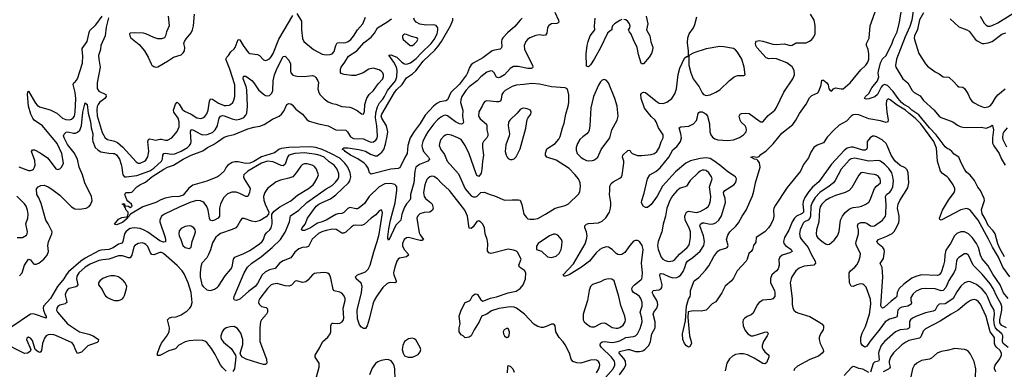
# Model space of a CAD drawing. Header units: inches. Extents: x 1550315 to 1685896, y 510706 to 640504.
# Tile 75 of 256: x 1587980 to 1598035, y 583727 to 587294. Entities that reach past the tile are written whole.
import ezdxf

# ---------------------------------------------------------------- set-up
doc = ezdxf.new("R2010")
doc.units = ezdxf.units.IN
doc.header["$MEASUREMENT"] = 0
doc.layers.add('B5588', color=7, linetype='Continuous')
doc.layers.add('B5598', color=7, linetype='Continuous')

msp = doc.modelspace()

# ---------------------------------------------------------------- linework, layer by layer
at = {"layer": 'B5588', "color": 5}
for points, elevation in [([(1587973, 585793), (1588070, 585754), (1588090, 585754), (1588110, 585761), (1588121, 585770), (1588132, 585788), (1588139, 585810), (1588136, 585856), (1588102, 585950), (1588110, 585967), (1588130, 585966), (1588190, 585937), (1588263, 585883), (1588292, 585852), (1588350, 585773), (1588370, 585765), (1588390, 585773), (1588410, 585793), (1588427, 585830), (1588411, 585930), (1588363, 586030), (1588212, 586212), (1588129, 586269), (1588114, 586290), (1588093, 586330), (1588072, 586410), (1588059, 586530), (1588063, 586557), (1588070, 586565), (1588143, 586443), (1588160, 586420), (1588183, 586403), (1588290, 586375), (1588359, 586339), (1588416, 586290), (1588450, 586274), (1588490, 586273), (1588510, 586279), (1588527, 586293), (1588539, 586310), (1588547, 586350), (1588553, 586490), (1588548, 586550), (1588527, 586633), (1588532, 586650), (1588550, 586664), (1588571, 586690), (1588623, 586850), (1588624, 586924), (1588617, 586990), (1588620, 587000), (1588668, 587070), (1588690, 587164), (1588698, 587182), (1588758, 587242), (1588821, 587330)], 580), ([(1588886, 587314), (1588863, 587217), (1588853, 587130), (1588810, 587030), (1588804, 586990), (1588786, 586930), (1588788, 586890), (1588801, 586810), (1588771, 586650), (1588771, 586591), (1588790, 586564), (1588860, 586530), (1588865, 586510), (1588850, 586490), (1588797, 586450), (1588782, 586430), (1588772, 586408), (1588767, 586373), (1588770, 586313), (1588822, 586142), (1588852, 586090), (1588876, 586070), (1588950, 586056), (1588980, 586040), (1589033, 585993), (1589170, 585842), (1589190, 585830), (1589210, 585830), (1589255, 585850), (1589270, 585862), (1589290, 585893), (1589298, 585950), (1589288, 586050), (1589296, 586070), (1589310, 586078), (1589370, 586064), (1589410, 586076), (1589430, 586076), (1589470, 586065), (1589490, 586066), (1589534, 586090), (1589588, 586152), (1589610, 586201), (1589610, 586250), (1589597, 586290), (1589555, 586350), (1589550, 586370), (1589570, 586432), (1589590, 586453), (1589610, 586432), (1589641, 586381), (1589662, 586362), (1589730, 586331), (1589790, 586294), (1589830, 586287), (1589850, 586292), (1589870, 586306), (1589890, 586332), (1589904, 586370), (1589918, 586462), (1589930, 586488), (1589950, 586482), (1590000, 586448)], 580), ([(1589498, 587330), (1589508, 587230), (1589480, 587170), (1589470, 587130), (1589458, 587110), (1589430, 587098), (1589390, 587098), (1589350, 587111), (1589270, 587150), (1589245, 587155), (1589150, 587161), (1589110, 587157), (1589101, 587150), (1589104, 587130), (1589117, 587110), (1589200, 587040), (1589255, 586975), (1589294, 586910), (1589323, 586843), (1589331, 586830), (1589350, 586816), (1589370, 586810), (1589390, 586813), (1589490, 586869), (1589550, 586910), (1589630, 586936), (1589650, 586954), (1589663, 586977), (1589666, 587010), (1589658, 587050), (1589662, 587070), (1589680, 587100), (1589730, 587161), (1589746, 587190), (1589755, 587230), (1589765, 587350)], 620), ([(1587980, 584680), (1588005, 584710), (1588031, 584789), (1588070, 584850), (1588090, 584844), (1588122, 584802), (1588130, 584798), (1588150, 584799), (1588175, 584810), (1588227, 584850), (1588260, 584890), (1588274, 584930), (1588269, 584990), (1588273, 585027), (1588309, 585110), (1588311, 585130), (1588272, 585212), (1588246, 585250), (1588199, 585419), (1588177, 585477), (1588156, 585510), (1588152, 585568), (1588169, 585590), (1588197, 585603), (1588230, 585604), (1588270, 585590), (1588310, 585566), (1588390, 585502), (1588510, 585385), (1588543, 585363), (1588590, 585361), (1588658, 585370), (1588690, 585387), (1588708, 585410), (1588719, 585450), (1588712, 585490), (1588646, 585630), (1588621, 585710), (1588588, 585788), (1588571, 585871), (1588535, 585935), (1588470, 586019), (1588433, 586090), (1588427, 586110), (1588434, 586126), (1588454, 586146), (1588472, 586148), (1588530, 586135), (1588550, 586136), (1588570, 586145), (1588593, 586167), (1588610, 586210), (1588624, 586350), (1588650, 586447), (1588670, 586427), (1588679, 586339), (1588702, 586250), (1588710, 586190), (1588727, 586130), (1588723, 586070), (1588726, 586050), (1588751, 585991), (1588781, 585961), (1588810, 585946), (1588890, 585931), (1588936, 585930), (1588950, 585927), (1588970, 585914), (1589000, 585870), (1589018, 585818), (1589025, 585790), (1589029, 585730), (1589034, 585710), (1589050, 585690), (1589069, 585689), (1589175, 585705), (1589310, 585751), (1589350, 585779), (1589427, 585850), (1589437, 585870), (1589441, 585910), (1589453, 585927), (1589470, 585932), (1589530, 585921), (1589565, 585925), (1589630, 585951), (1589693, 585990), (1589715, 586010), (1589727, 586030), (1589731, 586049), (1589723, 586150), (1589730, 586173), (1589750, 586169), (1589830, 586125), (1589850, 586120), (1589896, 586124), (1589950, 586144), (1589978, 586170), (1589999, 586210), (1590000, 586214)], 560), ([(1590000, 585692), (1589893, 585647), (1589750, 585604), (1589706, 585574), (1589650, 585504), (1589610, 585489), (1589535, 585485), (1589466, 585474), (1589423, 585457), (1589370, 585427), (1589237, 585383), (1589112, 585308), (1589101, 585299), (1589099, 585290), (1589090, 585281), (1589081, 585279), (1589082, 585270), (1589030, 585226), (1588970, 585200), (1588950, 585206), (1588949, 585209), (1588990, 585258), (1589025, 585275), (1589070, 585284), (1589078, 585282), (1589089, 585310), (1589089, 585329), (1589068, 585350), (1589058, 585378), (1589046, 585394), (1589046, 585406), (1589030, 585408), (1589030, 585414), (1589050, 585414), (1589054, 585394), (1589090, 585391), (1589110, 585378), (1589128, 585390), (1589121, 585410), (1589083, 585443), (1589075, 585455), (1589053, 585510), (1589065, 585530), (1589110, 585530), (1589125, 585535), (1589178, 585590), (1589208, 585610), (1589265, 585635), (1589330, 585690), (1589452, 585770), (1589490, 585789), (1589552, 585808), (1589649, 585870), (1589733, 585910), (1589850, 585956), (1589897, 585990), (1589958, 586022), (1590000, 586049)], 540), ([(1587953, 585073), (1588010, 585073), (1588050, 585094), (1588057, 585110), (1588059, 585130), (1588043, 585210), (1588062, 585270), (1588068, 585310), (1588061, 585350), (1588046, 585390), (1588030, 585414), (1587950, 585494)], 580), ([(1590000, 585265), (1589970, 585249), (1589950, 585241), (1589930, 585246), (1589920, 585270), (1589904, 585350), (1589890, 585388), (1589865, 585425), (1589850, 585437), (1589827, 585447), (1589790, 585448), (1589728, 585432), (1589610, 585382), (1589459, 585310), (1589430, 585290), (1589410, 585250), (1589413, 585230), (1589466, 585070), (1589471, 585049), (1589470, 585028), (1589450, 585024), (1589410, 585037), (1589290, 585125), (1589250, 585148), (1589210, 585165), (1589150, 585171), (1589110, 585162), (1589090, 585152), (1589064, 585130), (1589050, 585110), (1589035, 585030), (1589026, 585014), (1588990, 585004), (1588934, 584966), (1588890, 584949), (1588810, 584942), (1588790, 584936), (1588650, 584862), (1588604, 584830), (1588480, 584720), (1588456, 584690), (1588432, 584650), (1588367, 584573), (1588294, 584450), (1588224, 584370), (1588219, 584350), (1588222, 584330), (1588242, 584282), (1588251, 584270), (1588250, 584250), (1588130, 584291), (1588110, 584293), (1588090, 584288), (1587890, 584153)], 560), ([(1590000, 585089), (1589984, 585076), (1589950, 585018), (1589930, 584946), (1589910, 584897), (1589890, 584865), (1589841, 584810), (1589829, 584771), (1589824, 584710), (1589825, 584670), (1589836, 584610), (1589842, 584590), (1589855, 584570), (1589890, 584539), (1589910, 584533), (1589930, 584532), (1589970, 584544), (1590000, 584566)], 580), ([(1590000, 583832), (1589977, 583877), (1589939, 583939), (1589890, 583999), (1589870, 584013), (1589850, 584020), (1589790, 584023), (1589710, 584016), (1589670, 584007), (1589607, 583973), (1589570, 583936), (1589504, 583916), (1589410, 583868), (1589387, 583867), (1589388, 583890), (1589410, 583956), (1589430, 583992), (1589480, 584060), (1589507, 584110), (1589511, 584151), (1589489, 584231), (1589510, 584253), (1589530, 584259), (1589577, 584263), (1589630, 584282), (1589690, 584324), (1589717, 584350), (1589732, 584370), (1589741, 584410), (1589731, 584511), (1589700, 584610), (1589660, 584700), (1589641, 584730), (1589590, 584786), (1589450, 584909), (1589430, 584917), (1589410, 584918), (1589350, 584895), (1589330, 584897), (1589315, 584915), (1589290, 584980), (1589270, 585001), (1589250, 585012), (1589230, 585016), (1589191, 585010), (1589156, 584990), (1589145, 584975), (1589127, 584893), (1589110, 584864), (1589090, 584864), (1589030, 584886), (1588990, 584884), (1588891, 584849), (1588830, 584845), (1588790, 584836), (1588699, 584801), (1588649, 584770), (1588585, 584710), (1588563, 584677), (1588560, 584650), (1588573, 584590), (1588565, 584575), (1588552, 584568), (1588487, 584550), (1588470, 584539), (1588457, 584523), (1588446, 584490), (1588447, 584470), (1588459, 584430), (1588461, 584410), (1588456, 584404), (1588444, 584396), (1588390, 584382), (1588371, 584369), (1588359, 584350), (1588356, 584330), (1588365, 584310), (1588470, 584190), (1588590, 584108), (1588687, 584087), (1588730, 584068), (1588784, 584030), (1588781, 584010), (1588770, 584001), (1588702, 583978), (1588675, 583965), (1588610, 583903), (1588570, 583889), (1588550, 583924), (1588533, 583973), (1588516, 583996), (1588350, 584071), (1588330, 584078), (1588290, 584083), (1588270, 584079), (1588251, 584069), (1588234, 584046), (1588212, 583990), (1588202, 583919), (1588190, 583900), (1588170, 583904), (1588140, 583930), (1588110, 584022), (1588090, 584044), (1588070, 584055), (1588054, 584046), (1588051, 584030), (1588093, 583930), (1588088, 583910), (1588061, 583890), (1588030, 583889), (1588010, 583897), (1587830, 583991)], 580)]:
    msp.add_lwpolyline(points, dxfattribs=dict(at, elevation=elevation))
for points, elevation in [([(1589710, 585190), (1589670, 585184), (1589630, 585163), (1589610, 585139), (1589605, 585110), (1589608, 585090), (1589627, 585050), (1589647, 584990), (1589670, 584969), (1589710, 584960), (1589730, 584972), (1589740, 585030), (1589770, 585107), (1589774, 585130), (1589771, 585150), (1589759, 585170), (1589730, 585187)], 580), ([(1588950, 584682), (1588910, 584680), (1588870, 584670), (1588828, 584652), (1588799, 584630), (1588786, 584610), (1588786, 584590), (1588822, 584542), (1588845, 584490), (1588856, 584476), (1588878, 584458), (1588910, 584441), (1588950, 584430), (1588990, 584428), (1589010, 584434), (1589030, 584447), (1589040, 584460), (1589050, 584479), (1589070, 584550), (1589073, 584570), (1589069, 584590), (1589059, 584610), (1589041, 584630), (1588990, 584671)], 620)]:
    msp.add_lwpolyline(points, close=True, dxfattribs=dict(at, elevation=elevation))
at = {"layer": 'B5598', "color": 5}
for points, elevation in [([(1598090, 584670), (1598019, 584770), (1597976, 584870), (1597914, 584974), (1597875, 585055), (1597767, 585250), (1597690, 585347), (1597670, 585360), (1597650, 585366), (1597590, 585354), (1597390, 585249), (1597376, 585256), (1597374, 585270), (1597405, 585350), (1597466, 585454), (1597524, 585530), (1597531, 585550), (1597529, 585570), (1597511, 585610), (1597470, 585673), (1597450, 585692), (1597403, 585723), (1597383, 585750), (1597354, 585850), (1597342, 585982), (1597315, 586050), (1597181, 586230), (1597125, 586290), (1597059, 586339), (1597026, 586370), (1596940, 586420), (1596870, 586476), (1596850, 586487), (1596832, 586468), (1596829, 586431), (1596834, 586350), (1596849, 586271), (1596845, 586250), (1596830, 586245), (1596770, 586263), (1596650, 586283), (1596550, 586322), (1596514, 586326), (1596490, 586322), (1596470, 586308), (1596422, 586258), (1596350, 586216), (1596290, 586164), (1596226, 586094), (1596190, 586036), (1596125, 586015), (1596090, 585990), (1596059, 585941), (1596036, 585884), (1595983, 585817), (1595952, 585750), (1595817, 585583), (1595697, 585403), (1595682, 585370), (1595679, 585350), (1595681, 585290), (1595675, 585255), (1595650, 585203), (1595628, 585170), (1595590, 585130), (1595502, 585070), (1595496, 585024), (1595473, 584990), (1595462, 584950), (1595450, 584930), (1595427, 584910), (1595410, 584850), (1595398, 584830), (1595308, 584732), (1595270, 584655), (1595250, 584628), (1595185, 584575), (1595150, 584506), (1595090, 584414), (1595050, 584395), (1594990, 584329), (1594939, 584321), (1594858, 584322), (1594808, 584312), (1594804, 584256), (1594820, 584070), (1594837, 584010), (1594839, 583990), (1594822, 583958), (1594810, 583953), (1594790, 583967), (1594770, 583990), (1594751, 584030), (1594749, 584090), (1594778, 584222), (1594790, 584371), (1594810, 584442), (1594826, 584470), (1594832, 584490), (1594832, 584530), (1594869, 584630), (1594916, 584664), (1594983, 584737), (1595016, 584784), (1595070, 584877), (1595110, 584933), (1595130, 584946), (1595190, 584963), (1595204, 584970), (1595210, 584979), (1595215, 584990), (1595199, 585050), (1595210, 585094), (1595231, 585130), (1595294, 585186), (1595320, 585220), (1595359, 585290), (1595400, 585350), (1595463, 585497), (1595477, 585543), (1595494, 585630), (1595543, 585790), (1595534, 585834), (1595517, 585857), (1595507, 585867), (1595484, 585870), (1595446, 585890), (1595470, 585899), (1595510, 585890), (1595530, 585897), (1595550, 585918), (1595603, 585957), (1595674, 586026), (1595763, 586137), (1595875, 586225), (1595906, 586270), (1595943, 586337), (1596010, 586432), (1596044, 586496), (1596070, 586520), (1596130, 586549), (1596145, 586570), (1596165, 586630), (1596170, 586678), (1596190, 586678), (1596224, 586650), (1596236, 586630), (1596243, 586590), (1596256, 586570), (1596270, 586565), (1596292, 586590), (1596310, 586600), (1596370, 586587), (1596390, 586589), (1596460, 586650), (1596570, 586782), (1596621, 586830), (1596641, 586859), (1596652, 586890), (1596653, 586947), (1596643, 586990), (1596627, 587030), (1596626, 587050), (1596656, 587104), (1596664, 587230), (1596730, 587410)], 480), ([(1598036, 584876), (1597990, 584960), (1597970, 585006), (1597942, 585110), (1597921, 585141), (1597870, 585195), (1597841, 585261), (1597810, 585313), (1597802, 585358), (1597833, 585450), (1597829, 585471), (1597793, 585550), (1597766, 585586), (1597732, 585652), (1597686, 585706), (1597650, 585738), (1597629, 585770), (1597594, 585834), (1597572, 585890), (1597523, 585923), (1597500, 585950), (1597475, 585970), (1597450, 585981), (1597430, 585998), (1597339, 586119), (1597271, 586190), (1597162, 586322), (1597091, 586370), (1597061, 586401), (1597010, 586430), (1596986, 586450), (1596950, 586490), (1596900, 586560), (1596842, 586622), (1596810, 586634), (1596790, 586623), (1596776, 586604), (1596739, 586530), (1596712, 586508), (1596650, 586486), (1596624, 586484), (1596606, 586490), (1596616, 586510), (1596650, 586540), (1596682, 586598), (1596740, 586670), (1596754, 586710), (1596748, 586748), (1596750, 586770), (1596770, 586854), (1596790, 586894), (1596830, 586930), (1596890, 587054), (1596904, 587096), (1596941, 587170), (1596966, 587270), (1596984, 587396)], 460), ([(1597115, 587455), (1597089, 587289), (1597070, 587224), (1597022, 587118), (1596934, 586890), (1596925, 586825), (1596928, 586810), (1596957, 586757), (1596997, 586690), (1597050, 586648), (1597093, 586570), (1597115, 586550), (1597176, 586516), (1597210, 586470), (1597314, 586374), (1597370, 586308), (1597390, 586296), (1597510, 586253), (1597557, 586217), (1597583, 586203), (1597610, 586196), (1597650, 586193), (1597798, 586198), (1597850, 586187), (1597895, 586205), (1597910, 586218), (1597914, 586214), (1597924, 586170), (1597913, 586087), (1597915, 586035), (1597928, 586008), (1597984, 585930), (1598005, 585870), (1598044, 585810)], 460), ([(1597790, 587330), (1597830, 587259), (1597850, 587238), (1597868, 587228), (1597890, 587228), (1597910, 587235), (1597970, 587263), (1598221, 587419)], 540), ([(1593446, 587370), (1593481, 587290), (1593485, 587270), (1593479, 587261), (1593466, 587254), (1593410, 587250), (1593384, 587236), (1593370, 587210), (1593363, 587157), (1593350, 587135), (1593330, 587131), (1593290, 587140), (1593250, 587134), (1593190, 587107), (1593167, 587090), (1593149, 587070), (1593132, 587030), (1593135, 586990), (1593218, 586830), (1593220, 586810), (1593216, 586804), (1593203, 586797), (1593170, 586796), (1593070, 586816), (1593024, 586816), (1592990, 586797), (1592930, 586732), (1592890, 586707), (1592870, 586700), (1592848, 586708), (1592827, 586750), (1592810, 586768), (1592790, 586772), (1592750, 586760), (1592690, 586711), (1592651, 586669), (1592570, 586608), (1592537, 586570), (1592496, 586510), (1592484, 586476), (1592481, 586450), (1592504, 586370), (1592501, 586310), (1592511, 586249), (1592507, 586233), (1592493, 586227), (1592470, 586230), (1592430, 586252), (1592350, 586313), (1592330, 586318), (1592310, 586316), (1592280, 586300), (1592247, 586273), (1592210, 586232), (1592148, 586150), (1592124, 586110), (1592098, 586050), (1592088, 586010), (1592089, 585990), (1592104, 585950), (1592156, 585890), (1592164, 585870), (1592147, 585850), (1592062, 585818), (1592027, 585790), (1592016, 585750), (1592006, 585630), (1591972, 585510), (1591971, 585469), (1591966, 585454), (1591930, 585414), (1591910, 585380), (1591881, 585310), (1591873, 585250), (1591823, 585197), (1591750, 585045), (1591741, 585061), (1591740, 585080), (1591750, 585161), (1591767, 585250), (1591815, 585425), (1591833, 585550), (1591830, 585589), (1591822, 585602), (1591810, 585614), (1591770, 585623), (1591710, 585619), (1591650, 585589), (1591550, 585490), (1591501, 585419), (1591447, 585373), (1591430, 585364), (1591415, 585365), (1591350, 585376), (1591330, 585368), (1591290, 585326), (1591270, 585315), (1591230, 585313), (1591210, 585307), (1591110, 585250), (1591070, 585231), (1591023, 585217), (1590950, 585171), (1590890, 585143), (1590870, 585143), (1590859, 585150), (1590866, 585170), (1590894, 585206), (1590921, 585270), (1591009, 585390), (1591034, 585410), (1591070, 585430), (1591153, 585467), (1591210, 585506), (1591339, 585630), (1591351, 585650), (1591363, 585690), (1591356, 585730), (1591330, 585790), (1591302, 585830), (1591250, 585880), (1591159, 585930), (1591070, 585971), (1591004, 585990), (1590950, 585997), (1590729, 585991), (1590650, 585978), (1590627, 585970), (1590583, 585937), (1590450, 585896), (1590370, 585846), (1590330, 585830), (1590290, 585828), (1590210, 585845), (1590176, 585844), (1590150, 585838), (1590106, 585810), (1590089, 585790), (1590070, 585748), (1590010, 585696), (1590000, 585692)], 540), ([(1590000, 586448), (1590010, 586441), (1590070, 586419), (1590090, 586417), (1590118, 586422), (1590134, 586430), (1590156, 586450), (1590168, 586472), (1590176, 586510), (1590177, 586630), (1590126, 586790), (1590087, 586890), (1590094, 586910), (1590114, 586930), (1590135, 586965), (1590170, 586995), (1590180, 587010), (1590210, 587090), (1590230, 587087), (1590264, 587030), (1590316, 586956), (1590330, 586948), (1590410, 586940), (1590429, 586929), (1590470, 586884), (1590490, 586879), (1590510, 586883), (1590530, 586895), (1590550, 586916), (1590570, 586950), (1590625, 587095), (1590770, 587336)], 580), ([(1590000, 586049), (1590070, 586094), (1590109, 586109), (1590170, 586122), (1590310, 586181), (1590370, 586198), (1590433, 586207), (1590476, 586224), (1590561, 586279), (1590631, 586310), (1590654, 586330), (1590678, 586362), (1590710, 586428), (1590730, 586440), (1590750, 586436), (1590764, 586424), (1590800, 586380), (1590869, 586329), (1590914, 586274), (1590938, 586258), (1591030, 586230), (1591132, 586212), (1591210, 586171), (1591310, 586166), (1591328, 586148), (1591359, 586099), (1591390, 586081), (1591490, 586079), (1591550, 586050), (1591570, 586045), (1591592, 586048), (1591616, 586064), (1591630, 586086), (1591635, 586110), (1591629, 586210), (1591613, 586293), (1591618, 586342), (1591635, 586405), (1591655, 586445), (1591690, 586483), (1591707, 586510), (1591737, 586570), (1591817, 586670), (1591833, 586710), (1591835, 586775), (1591828, 586810), (1591801, 586861), (1591749, 586931), (1591770, 586934), (1591830, 586912), (1591882, 586862), (1591910, 586845), (1591930, 586840), (1591970, 586852), (1592030, 586899), (1592083, 586957), (1592181, 587050), (1592212, 587090), (1592243, 587150), (1592251, 587190), (1592250, 587210), (1592234, 587234), (1592210, 587242), (1592130, 587237), (1592068, 587248), (1592028, 587270), (1592011, 587290), (1592006, 587310)], 540), ([(1590000, 586214), (1590019, 586290), (1590030, 586310), (1590050, 586315), (1590070, 586313), (1590150, 586283), (1590190, 586272), (1590230, 586278), (1590270, 586296), (1590290, 586318), (1590299, 586341), (1590308, 586410), (1590299, 586579), (1590292, 586612), (1590263, 586690), (1590267, 586713), (1590270, 586717), (1590290, 586718), (1590350, 586675), (1590373, 586650), (1590418, 586578), (1590470, 586533), (1590490, 586521), (1590510, 586516), (1590530, 586520), (1590556, 586544), (1590567, 586570), (1590570, 586670), (1590584, 586730), (1590610, 586800), (1590670, 586917), (1590690, 586922), (1590730, 586882), (1590745, 586845), (1590745, 586770), (1590749, 586750), (1590769, 586729), (1590810, 586717), (1590886, 586714), (1590970, 586723), (1590990, 586717), (1591005, 586705), (1591026, 586670), (1591030, 586652), (1591025, 586590), (1591034, 586550), (1591048, 586528), (1591090, 586487), (1591130, 586454), (1591170, 586437), (1591210, 586433), (1591270, 586409), (1591350, 586400), (1591373, 586393), (1591426, 586366), (1591470, 586333), (1591490, 586331), (1591502, 586358), (1591506, 586430), (1591526, 586494), (1591550, 586530), (1591594, 586570), (1591640, 586640), (1591687, 586690), (1591695, 586715), (1591695, 586730), (1591688, 586750), (1591671, 586770), (1591650, 586782), (1591590, 586799), (1591545, 586790), (1591487, 586753), (1591460, 586740), (1591410, 586725), (1591370, 586724), (1591294, 586734), (1591264, 586744), (1591255, 586755), (1591255, 586790), (1591263, 586810), (1591301, 586859), (1591339, 586921), (1591423, 586977), (1591498, 587062), (1591570, 587114), (1591605, 587155), (1591634, 587210), (1591731, 587270), (1591777, 587303)], 560), ([(1590810, 587358), (1590858, 587278), (1590859, 587190), (1590870, 587101), (1590882, 587070), (1590981, 586990), (1591070, 586943), (1591110, 586936), (1591150, 586940), (1591170, 586947), (1591190, 586968), (1591208, 587032), (1591224, 587056), (1591250, 587062), (1591290, 587057), (1591310, 587060), (1591334, 587070), (1591361, 587090), (1591390, 587125), (1591430, 587189), (1591485, 587250), (1591510, 587320)], 580), ([(1593112, 587308), (1593090, 587289), (1593037, 587223), (1592961, 587159), (1592914, 587110), (1592903, 587090), (1592899, 587070), (1592903, 587017), (1592898, 587002), (1592887, 586993), (1592830, 586984), (1592805, 586975), (1592710, 586904), (1592612, 586850), (1592590, 586832), (1592573, 586807), (1592554, 586750), (1592542, 586730), (1592470, 586635), (1592384, 586550), (1592350, 586477), (1592333, 586467), (1592270, 586454), (1592241, 586439), (1592207, 586413), (1592121, 586319), (1592070, 586233), (1592008, 586152), (1591968, 586090), (1591945, 586010), (1591938, 585930), (1591912, 585888), (1591870, 585797), (1591858, 585782), (1591844, 585776), (1591770, 585769), (1591570, 585717), (1591553, 585733), (1591539, 585779), (1591518, 585810), (1591498, 585830), (1591435, 585875), (1591360, 585910), (1591303, 585950), (1591298, 585958), (1591276, 585970), (1591280, 585980), (1591290, 585987), (1591330, 585988), (1591445, 585970), (1591510, 585952), (1591561, 585921), (1591610, 585904), (1591630, 585906), (1591646, 585914), (1591679, 585941), (1591698, 585970), (1591715, 586025), (1591734, 586106), (1591739, 586150), (1591727, 586210), (1591677, 586290), (1591673, 586310), (1591679, 586330), (1591807, 586550), (1591830, 586581), (1591886, 586634), (1591930, 586702), (1591990, 586740), (1592027, 586773), (1592101, 586870), (1592218, 586982), (1592255, 587025), (1592288, 587072), (1592381, 587230), (1592404, 587290), (1592402, 587310)], 520), ([(1593910, 583586), (1594042, 583730), (1594059, 583770), (1594059, 583790), (1594054, 583810), (1594023, 583850), (1593920, 583950), (1593909, 583970), (1593910, 583993), (1593930, 584006), (1593951, 584009), (1594030, 584002), (1594070, 584006), (1594110, 584017), (1594170, 584053), (1594250, 584061), (1594270, 584070), (1594288, 584090), (1594316, 584144), (1594336, 584210), (1594333, 584250), (1594315, 584310), (1594336, 584370), (1594337, 584410), (1594322, 584450), (1594309, 584470), (1594290, 584488), (1594248, 584510), (1594234, 584530), (1594233, 584550), (1594240, 584570), (1594259, 584590), (1594322, 584638), (1594332, 584650), (1594338, 584670), (1594340, 584710), (1594330, 584810), (1594348, 584950), (1594338, 584990), (1594310, 585032), (1594290, 585042), (1594270, 585041), (1594250, 585033), (1594210, 584990), (1594161, 584919), (1594130, 584899), (1594110, 584895), (1594090, 584898), (1594070, 584910), (1594030, 584950), (1593993, 584973), (1593970, 584976), (1593930, 584964), (1593906, 584950), (1593866, 584914), (1593799, 584830), (1593719, 584770), (1593590, 584691), (1593550, 584678), (1593538, 584678), (1593530, 584690), (1593636, 584804), (1593754, 585006), (1593770, 585050), (1593774, 585090), (1593767, 585130), (1593751, 585170), (1593750, 585190), (1593770, 585209), (1593790, 585214), (1593890, 585221), (1593930, 585237), (1593967, 585273), (1594002, 585330), (1594015, 585370), (1594017, 585403), (1594017, 585430), (1594003, 585510), (1594007, 585550), (1594005, 585595), (1594019, 585621), (1594040, 585640), (1594110, 585676), (1594126, 585690), (1594134, 585706), (1594150, 585830), (1594150, 585850), (1594136, 585890), (1594141, 585910), (1594190, 585958), (1594210, 585961), (1594222, 585942), (1594236, 585930), (1594290, 585908), (1594333, 585907), (1594430, 585919), (1594462, 585930), (1594488, 585950), (1594510, 585988), (1594531, 586049), (1594550, 586090), (1594550, 586118), (1594502, 586190), (1594481, 586250), (1594470, 586270), (1594430, 586307), (1594360, 586390), (1594327, 586490), (1594324, 586530), (1594330, 586542), (1594341, 586550), (1594350, 586554), (1594370, 586550), (1594410, 586522), (1594490, 586454), (1594510, 586443), (1594550, 586437), (1594588, 586452), (1594641, 586490), (1594670, 586537), (1594686, 586590), (1594705, 586735), (1594721, 586799), (1594770, 586901), (1594790, 586918), (1594802, 586918), (1594809, 586931), (1594809, 586971), (1594799, 587059), (1594803, 587110), (1594817, 587150), (1594862, 587210), (1594875, 587245), (1594896, 587324)], 540), ([(1594130, 587295), (1594110, 587287), (1594054, 587250), (1594033, 587230), (1594026, 587210), (1594027, 587190), (1594010, 587181), (1593984, 587156), (1593913, 587007), (1593848, 586890), (1593810, 586834), (1593790, 586813), (1593770, 586818), (1593766, 586946), (1593776, 587030), (1593785, 587070), (1593807, 587130), (1593853, 587190), (1593849, 587229), (1593856, 587310)], 540), ([(1594104, 583670), (1594151, 583730), (1594170, 583770), (1594165, 583810), (1594150, 583837), (1594101, 583890), (1594104, 583910), (1594190, 583929), (1594208, 583928), (1594270, 583909), (1594311, 583909), (1594343, 583917), (1594369, 583931), (1594404, 583970), (1594422, 584010), (1594437, 584090), (1594471, 584150), (1594470, 584210), (1594449, 584290), (1594457, 584310), (1594488, 584350), (1594497, 584383), (1594495, 584410), (1594487, 584430), (1594448, 584490), (1594440, 584510), (1594449, 584531), (1594510, 584539), (1594530, 584550), (1594537, 584563), (1594540, 584590), (1594516, 584684), (1594520, 584700), (1594530, 584706), (1594550, 584701), (1594610, 584673), (1594650, 584661), (1594690, 584664), (1594710, 584674), (1594730, 584691), (1594756, 584724), (1594774, 584766), (1594787, 584810), (1594801, 584830), (1594853, 584867), (1594930, 584931), (1594965, 584990), (1594974, 585030), (1594963, 585090), (1594927, 585190), (1594931, 585209), (1594950, 585220), (1594970, 585221), (1595030, 585208), (1595061, 585210), (1595090, 585222), (1595121, 585250), (1595147, 585293), (1595189, 585430), (1595186, 585470), (1595171, 585510), (1595169, 585530), (1595182, 585550), (1595273, 585610), (1595289, 585630), (1595298, 585650), (1595300, 585670), (1595291, 585690), (1595279, 585699), (1595210, 585742), (1595131, 585810), (1595070, 585855), (1595030, 585878), (1594990, 585884), (1594930, 585878), (1594830, 585854), (1594783, 585830), (1594678, 585742), (1594546, 585594), (1594490, 585494), (1594430, 585408), (1594390, 585378), (1594370, 585377), (1594347, 585390), (1594330, 585430), (1594332, 585450), (1594357, 585523), (1594391, 585669), (1594415, 585710), (1594476, 585744), (1594519, 585781), (1594608, 585890), (1594650, 585966), (1594690, 585999), (1594716, 586030), (1594727, 586050), (1594738, 586090), (1594733, 586130), (1594715, 586190), (1594730, 586200), (1594812, 586208), (1594861, 586230), (1594890, 586265), (1594900, 586290), (1594910, 586336), (1594914, 586346), (1594926, 586354), (1594950, 586352), (1594970, 586343), (1594991, 586331), (1595004, 586310), (1595023, 586230), (1595028, 586148), (1595038, 586118), (1595055, 586095), (1595079, 586079), (1595110, 586067), (1595210, 586061), (1595270, 586069), (1595330, 586092), (1595370, 586118), (1595398, 586150), (1595403, 586170), (1595400, 586190), (1595389, 586210), (1595349, 586249), (1595336, 586270), (1595328, 586310), (1595337, 586330), (1595350, 586336), (1595390, 586341), (1595430, 586337), (1595530, 586262), (1595550, 586250), (1595570, 586250), (1595624, 586316), (1595690, 586370), (1595710, 586398), (1595785, 586555), (1595875, 586690), (1595891, 586730), (1595890, 586776), (1595870, 586812), (1595813, 586853), (1595710, 586893), (1595670, 586899), (1595630, 586896), (1595603, 586903), (1595507, 587010), (1595497, 587030), (1595493, 587050), (1595496, 587064), (1595504, 587076), (1595530, 587080), (1595570, 587073), (1595670, 587044), (1595710, 587040), (1595786, 587046), (1595850, 587030), (1595870, 587034), (1595910, 587056), (1595922, 587058), (1596010, 587056), (1596047, 587073), (1596070, 587093), (1596090, 587119), (1596104, 587150), (1596105, 587235), (1596094, 587290), (1596057, 587350)], 520), ([(1594378, 587330), (1594393, 587250), (1594382, 587190), (1594416, 587130), (1594427, 587067), (1594445, 587015), (1594443, 586983), (1594432, 586948), (1594410, 586913), (1594350, 586844), (1594330, 586844), (1594325, 586850), (1594300, 586940), (1594286, 587010), (1594247, 587087), (1594226, 587146), (1594207, 587170), (1594198, 587190), (1594210, 587210), (1594213, 587227), (1594206, 587250), (1594190, 587275), (1594170, 587293), (1594150, 587297)], 540), ([(1597210, 587364), (1597170, 587293), (1597148, 587192), (1597117, 587130), (1597114, 587110), (1597117, 587090), (1597163, 586950), (1597230, 586845), (1597250, 586821), (1597330, 586761), (1597370, 586740), (1597410, 586712), (1597470, 586708), (1597521, 586661), (1597558, 586618), (1597570, 586610), (1597610, 586604), (1597630, 586593), (1597662, 586542), (1597686, 586486), (1597704, 586464), (1597726, 586446), (1597777, 586417), (1597830, 586397), (1597870, 586403), (1597890, 586415), (1597910, 586439), (1597944, 586496), (1597970, 586526), (1598042, 586590)], 480), ([(1597482, 587302), (1597570, 587220), (1597651, 587191), (1597676, 587176), (1597736, 587096), (1597757, 587077), (1597810, 587052), (1597830, 587050), (1597870, 587056), (1597910, 587072), (1598010, 587146), (1598050, 587158)], 520), ([(1598065, 586190), (1598030, 586150), (1598021, 586130), (1598015, 586090), (1598019, 586070), (1598058, 585998)], 480), ([(1598073, 584450), (1598026, 584506), (1597992, 584590), (1597916, 584696), (1597870, 584784), (1597810, 584853), (1597793, 584890), (1597770, 584970), (1597750, 585011), (1597710, 585069), (1597670, 585110), (1597630, 585130), (1597590, 585131), (1597550, 585112), (1597527, 585090), (1597487, 585010), (1597438, 584942), (1597426, 584890), (1597424, 584830), (1597415, 584790), (1597390, 584714), (1597370, 584690), (1597350, 584685), (1597190, 584689), (1597130, 584674), (1597090, 584655), (1597010, 584597), (1596962, 584550), (1596941, 584510), (1596936, 584470), (1596925, 584455), (1596878, 584422), (1596810, 584360), (1596790, 584352), (1596780, 584360), (1596775, 584375), (1596793, 584670), (1596787, 584767), (1596766, 584806), (1596801, 584859), (1596811, 584930), (1596808, 584950), (1596794, 584970), (1596745, 585010), (1596734, 585030), (1596750, 585050), (1596836, 585084), (1596890, 585113), (1596910, 585133), (1596938, 585182), (1596957, 585223), (1596962, 585250), (1596961, 585290), (1596943, 585370), (1596950, 585410), (1596969, 585450), (1597050, 585580), (1597061, 585630), (1597052, 585732), (1597043, 585763), (1597022, 585782), (1596970, 585805), (1596921, 585850), (1596879, 585910), (1596840, 586010), (1596827, 586030), (1596788, 586068), (1596730, 586099), (1596710, 586106), (1596690, 586106), (1596664, 586090), (1596635, 586050), (1596633, 585987), (1596629, 585971), (1596617, 585963), (1596590, 585961), (1596490, 585993), (1596470, 585994), (1596430, 585982), (1596400, 585960), (1596270, 585819), (1596141, 585639), (1596075, 585585), (1596038, 585542), (1595999, 585481), (1595982, 585438), (1595978, 585410), (1595985, 585350), (1595984, 585330), (1595970, 585316), (1595912, 585288), (1595891, 585269), (1595867, 585233), (1595833, 585147), (1595789, 585070), (1595781, 585030), (1595785, 585010), (1595800, 584990), (1595858, 584950), (1595867, 584930), (1595844, 584916), (1595767, 584890), (1595742, 584870), (1595734, 584846), (1595735, 584790), (1595727, 584753), (1595710, 584733), (1595661, 584690), (1595646, 584654), (1595648, 584608), (1595687, 584530), (1595692, 584510), (1595691, 584469), (1595670, 584446), (1595650, 584439), (1595570, 584431), (1595530, 584410), (1595510, 584383), (1595470, 584298), (1595450, 584282), (1595410, 584267), (1595384, 584250), (1595369, 584230), (1595365, 584210), (1595369, 584170), (1595390, 584124), (1595416, 584090), (1595450, 584070), (1595470, 584070), (1595590, 584106), (1595610, 584108), (1595620, 584100), (1595623, 584090), (1595614, 584070), (1595576, 584010), (1595561, 583970), (1595562, 583950), (1595571, 583930), (1595590, 583906), (1595630, 583870), (1595630, 583850), (1595606, 583794), (1595590, 583783), (1595570, 583786), (1595480, 583840), (1595413, 583873), (1595370, 583884), (1595334, 583886), (1595290, 583878), (1595258, 583862), (1595227, 583833), (1595202, 583790), (1595184, 583710)], 520), ([(1593869, 583690), (1593896, 583730), (1593905, 583770), (1593901, 583790), (1593890, 583808), (1593870, 583819), (1593850, 583822), (1593810, 583820), (1593710, 583791), (1593670, 583793), (1593628, 583808), (1593611, 583831), (1593594, 583890), (1593550, 583976), (1593530, 584006), (1593489, 584050), (1593455, 584110), (1593449, 584169), (1593440, 584180), (1593430, 584189), (1593410, 584186), (1593358, 584162), (1593326, 584154), (1593310, 584152), (1593270, 584164), (1593229, 584189), (1593135, 584290), (1593054, 584350), (1593030, 584360), (1592990, 584363), (1592874, 584346), (1592798, 584322), (1592750, 584289), (1592706, 584274), (1592695, 584265), (1592674, 584210), (1592622, 584130), (1592590, 584069), (1592570, 584054), (1592530, 584049), (1592509, 584069), (1592490, 584078), (1592469, 584110), (1592469, 584151), (1592479, 584190), (1592469, 584270), (1592489, 584330), (1592530, 584410), (1592573, 584427), (1592583, 584437), (1592603, 584477), (1592630, 584496), (1592650, 584495), (1592656, 584490), (1592690, 584436), (1592710, 584423), (1592788, 584452), (1592850, 584467), (1592970, 584507), (1593050, 584525), (1593090, 584551), (1593123, 584590), (1593145, 584650), (1593149, 584710), (1593135, 584735), (1593083, 584770), (1593078, 584790), (1593100, 584850), (1593063, 584923), (1593052, 584932), (1593024, 584944), (1592968, 584952), (1592810, 584913), (1592790, 584909), (1592770, 584915), (1592757, 584937), (1592761, 585010), (1592753, 585050), (1592735, 585110), (1592727, 585170), (1592710, 585209), (1592690, 585229), (1592670, 585241), (1592650, 585234), (1592610, 585179), (1592590, 585162), (1592570, 585168), (1592552, 585290), (1592526, 585350), (1592370, 585552), (1592287, 585627), (1592248, 585670), (1592210, 585694), (1592190, 585696), (1592170, 585691), (1592150, 585677), (1592138, 585662), (1592118, 585610), (1592105, 585530), (1592110, 585490), (1592125, 585470), (1592175, 585430), (1592192, 585410), (1592201, 585370), (1592195, 585350), (1592170, 585330), (1592110, 585327), (1592066, 585314), (1592046, 585294), (1592037, 585270), (1592060, 585120), (1592070, 585098), (1592104, 585050), (1592090, 585040), (1592070, 585042), (1591950, 585070), (1591930, 585068), (1591907, 585050), (1591890, 585010), (1591890, 584987), (1591908, 584950), (1591944, 584910), (1591952, 584890), (1591930, 584875), (1591860, 584860), (1591845, 584850), (1591830, 584831), (1591810, 584770), (1591799, 584710), (1591801, 584690), (1591826, 584630), (1591824, 584616), (1591811, 584609), (1591772, 584612), (1591751, 584609), (1591730, 584599), (1591690, 584563), (1591624, 584470), (1591601, 584430), (1591586, 584390), (1591550, 584239), (1591529, 584171), (1591510, 584143), (1591490, 584144), (1591470, 584158), (1591450, 584182), (1591430, 584241), (1591426, 584330), (1591471, 584509), (1591478, 584570), (1591467, 584607), (1591416, 584650), (1591411, 584670), (1591430, 584691), (1591510, 584721), (1591522, 584730), (1591539, 584750), (1591559, 584790), (1591596, 584924), (1591632, 585030), (1591650, 585105), (1591684, 585324), (1591681, 585341), (1591670, 585354), (1591650, 585342), (1591616, 585304), (1591570, 585270), (1591497, 585203), (1591470, 585194), (1591410, 585197), (1591390, 585193), (1591370, 585182), (1591310, 585126), (1591290, 585115), (1591270, 585115), (1591230, 585144), (1591212, 585152), (1591176, 585156), (1591110, 585143), (1591067, 585130), (1591030, 585113), (1590967, 585053), (1590930, 584980), (1590910, 584972), (1590870, 584971), (1590830, 584955), (1590790, 584921), (1590750, 584863), (1590670, 584832), (1590634, 584810), (1590590, 584757), (1590530, 584743), (1590490, 584723), (1590458, 584690), (1590410, 584603), (1590384, 584570), (1590318, 584522), (1590230, 584444), (1590190, 584429), (1590173, 584433), (1590166, 584446), (1590172, 584470), (1590274, 584710), (1590307, 584770), (1590351, 584810), (1590450, 584878), (1590559, 584970), (1590644, 585050), (1590690, 585125), (1590736, 585230), (1590746, 585294), (1590830, 585350), (1590911, 585430), (1591110, 585568), (1591170, 585603), (1591205, 585635), (1591231, 585670), (1591238, 585690), (1591238, 585722), (1591224, 585770), (1591190, 585808), (1591142, 585842), (1591090, 585890), (1591050, 585909), (1591010, 585919), (1590890, 585937), (1590790, 585930), (1590730, 585910), (1590714, 585890), (1590690, 585819), (1590670, 585804), (1590650, 585806), (1590570, 585845), (1590510, 585849), (1590450, 585830), (1590311, 585750), (1590270, 585710), (1590265, 585690), (1590271, 585670), (1590325, 585590), (1590333, 585570), (1590328, 585530), (1590310, 585490), (1590290, 585489), (1590230, 585522), (1590190, 585535), (1590145, 585535), (1590103, 585517), (1590063, 585477), (1590031, 585410), (1590022, 585370), (1590022, 585290), (1590008, 585270), (1590000, 585265)], 560), ([(1598056, 584150), (1598010, 584173), (1597995, 584190), (1597990, 584202), (1597988, 584232), (1598011, 584330), (1598008, 584368), (1597998, 584398), (1597957, 584470), (1597922, 584550), (1597890, 584599), (1597810, 584699), (1597717, 584790), (1597670, 584890), (1597650, 584906), (1597630, 584904), (1597570, 584868), (1597553, 584850), (1597546, 584830), (1597535, 584750), (1597523, 584717), (1597468, 584632), (1597438, 584562), (1597412, 584530), (1597390, 584527), (1597330, 584548), (1597230, 584552), (1597190, 584548), (1597135, 584525), (1597104, 584496), (1597082, 584458), (1597079, 584430), (1597086, 584410), (1597084, 584390), (1597048, 584372), (1596990, 584362), (1596969, 584351), (1596949, 584330), (1596943, 584310), (1596941, 584270), (1596937, 584263), (1596924, 584256), (1596861, 584239), (1596818, 584210), (1596765, 584135), (1596665, 584015), (1596630, 583962), (1596610, 583954), (1596587, 583970), (1596574, 583990), (1596569, 584010), (1596571, 584050), (1596585, 584095), (1596616, 584164), (1596657, 584290), (1596673, 584390), (1596670, 584441), (1596624, 584564), (1596602, 584590), (1596590, 584597), (1596570, 584599), (1596530, 584590), (1596490, 584572), (1596470, 584575), (1596453, 584610), (1596449, 584691), (1596451, 584710), (1596464, 584730), (1596510, 584769), (1596530, 584793), (1596548, 584830), (1596563, 584877), (1596565, 584910), (1596525, 584985), (1596519, 585010), (1596521, 585030), (1596545, 585110), (1596545, 585145), (1596537, 585190), (1596543, 585210), (1596570, 585223), (1596610, 585224), (1596635, 585215), (1596670, 585190), (1596690, 585186), (1596710, 585189), (1596791, 585249), (1596821, 585290), (1596825, 585310), (1596829, 585410), (1596822, 585490), (1596833, 585510), (1596865, 585535), (1596883, 585557), (1596896, 585590), (1596902, 585650), (1596898, 585690), (1596885, 585730), (1596854, 585774), (1596810, 585821), (1596770, 585851), (1596750, 585858), (1596650, 585850), (1596510, 585880), (1596470, 585874), (1596450, 585861), (1596370, 585769), (1596307, 585653), (1596289, 585630), (1596246, 585594), (1596151, 585529), (1596102, 585478), (1596073, 585430), (1596059, 585390), (1596056, 585290), (1596050, 585270), (1596031, 585249), (1595994, 585230), (1595982, 585218), (1595949, 585150), (1595943, 585110), (1595951, 585071), (1595964, 585050), (1596031, 584970), (1596062, 584902), (1596104, 584830), (1596107, 584810), (1596090, 584790), (1595990, 584779), (1595940, 584760), (1595905, 584730), (1595866, 584670), (1595857, 584650), (1595849, 584610), (1595870, 584450), (1595869, 584389), (1595874, 584354), (1595885, 584330), (1595911, 584310), (1595938, 584298), (1596050, 584266), (1596150, 584205), (1596171, 584190), (1596187, 584170), (1596190, 584150), (1596185, 584130), (1596158, 584090), (1596145, 584050), (1596144, 584030), (1596153, 583990), (1596184, 583930), (1596190, 583909), (1596175, 583890), (1596138, 583862), (1596050, 583827), (1595922, 583758), (1595894, 583730), (1595884, 583710)], 540), ([(1590000, 584566), (1590010, 584574), (1590078, 584682), (1590138, 584750), (1590150, 584771), (1590165, 584850), (1590179, 584870), (1590270, 584907), (1590330, 584939), (1590430, 585007), (1590456, 585030), (1590471, 585050), (1590485, 585095), (1590500, 585120), (1590534, 585150), (1590550, 585170), (1590558, 585210), (1590554, 585310), (1590579, 585341), (1590637, 585383), (1590750, 585445), (1590818, 585502), (1590930, 585571), (1590976, 585610), (1590992, 585630), (1591016, 585670), (1591032, 585710), (1591012, 585770), (1590990, 585796), (1590966, 585810), (1590917, 585823), (1590890, 585823), (1590870, 585817), (1590850, 585801), (1590804, 585730), (1590768, 585692), (1590730, 585677), (1590643, 585657), (1590599, 585641), (1590510, 585570), (1590484, 585530), (1590470, 585490), (1590474, 585454), (1590486, 585410), (1590524, 585330), (1590522, 585310), (1590498, 585282), (1590435, 585245), (1590390, 585233), (1590350, 585238), (1590274, 585266), (1590250, 585264), (1590234, 585246), (1590205, 585190), (1590188, 585170), (1590150, 585152), (1590030, 585113), (1590000, 585089)], 580), ([(1591010, 583650), (1591038, 583750), (1591040, 583790), (1590998, 583850), (1590996, 583870), (1591044, 583950), (1591072, 584008), (1591126, 584054), (1591151, 584089), (1591157, 584110), (1591157, 584170), (1591163, 584190), (1591170, 584196), (1591182, 584198), (1591230, 584193), (1591250, 584197), (1591274, 584210), (1591288, 584230), (1591292, 584248), (1591284, 584350), (1591305, 584430), (1591304, 584450), (1591290, 584481), (1591270, 584503), (1591250, 584515), (1591190, 584528), (1591180, 584540), (1591156, 584656), (1591147, 584687), (1591139, 584699), (1591127, 584707), (1591094, 584714), (1591010, 584709), (1590990, 584704), (1590970, 584692), (1590924, 584636), (1590901, 584619), (1590870, 584614), (1590810, 584630), (1590793, 584627), (1590755, 584585), (1590730, 584575), (1590690, 584577), (1590610, 584601), (1590570, 584596), (1590550, 584587), (1590510, 584550), (1590434, 584450), (1590424, 584430), (1590420, 584410), (1590427, 584390), (1590450, 584369), (1590496, 584356), (1590506, 584346), (1590512, 584330), (1590510, 584310), (1590500, 584290), (1590450, 584230), (1590440, 584210), (1590431, 584150), (1590432, 584010), (1590499, 583830), (1590505, 583790), (1590490, 583775), (1590470, 583776), (1590422, 583790), (1590292, 583832), (1590257, 583850), (1590237, 583870), (1590233, 583890), (1590258, 583981), (1590258, 584030), (1590237, 584097), (1590204, 584144), (1590170, 584162), (1590130, 584161), (1590090, 584151), (1590061, 584130), (1590047, 584110), (1590035, 584070), (1590035, 584050), (1590042, 584030), (1590063, 584003), (1590139, 583939), (1590183, 583870), (1590187, 583850), (1590173, 583730), (1590157, 583703)], 580), ([(1598075, 583950), (1598024, 583990), (1598016, 584010), (1598021, 584070), (1598011, 584090), (1597965, 584125), (1597945, 584150), (1597936, 584176), (1597929, 584230), (1597935, 584290), (1597931, 584330), (1597895, 584395), (1597864, 584470), (1597850, 584496), (1597810, 584544), (1597750, 584593), (1597690, 584619), (1597670, 584621), (1597630, 584610), (1597590, 584574), (1597550, 584516), (1597513, 584450), (1597490, 584431), (1597430, 584394), (1597369, 584391), (1597350, 584370), (1597330, 584330), (1597310, 584319), (1597230, 584302), (1597130, 584267), (1597098, 584250), (1597076, 584230), (1597067, 584213), (1597067, 584153), (1597058, 584142), (1597043, 584137), (1596970, 584130), (1596924, 584110), (1596813, 584010), (1596779, 583970), (1596752, 583910), (1596749, 583890), (1596756, 583824), (1596749, 583811), (1596710, 583799), (1596695, 583785), (1596670, 583699)], 560), ([(1597950, 583702), (1597933, 583730), (1597933, 583750), (1597940, 583770), (1597990, 583833), (1598006, 583870), (1598007, 583890), (1597990, 583921), (1597957, 583950), (1597941, 583970), (1597936, 583990), (1597934, 584050), (1597890, 584110), (1597850, 584267), (1597810, 584355), (1597791, 584391), (1597770, 584416), (1597750, 584431), (1597730, 584438), (1597710, 584436), (1597690, 584428), (1597650, 584402), (1597564, 584330), (1597492, 584290), (1597381, 584219), (1597230, 584140), (1597205, 584115), (1597182, 584058), (1597170, 584045), (1597060, 584020), (1597030, 584005), (1596990, 583976), (1596904, 583896), (1596871, 583850), (1596858, 583810), (1596858, 583790), (1596868, 583750), (1596863, 583737), (1596853, 583727), (1596799, 583701)], 580), ([(1597739, 583650), (1597743, 583730), (1597726, 583806), (1597690, 583882), (1597670, 583907), (1597650, 583922), (1597630, 583930), (1597530, 583940), (1597450, 583919), (1597390, 583910), (1597350, 583891), (1597290, 583842), (1597270, 583831), (1597190, 583816), (1597142, 583790), (1597116, 583764), (1597096, 583730), (1597079, 583650)], 620), ([(1590090, 583709), (1590050, 583745), (1590030, 583773), (1590000, 583832)], 580), ([(1591816, 583624), (1591811, 583730), (1591805, 583765), (1591791, 583791), (1591773, 583813), (1591750, 583824), (1591730, 583826), (1591670, 583816), (1591638, 583802), (1591615, 583785), (1591580, 583740), (1591554, 583670)], 580), ([(1592963, 583690), (1592964, 583750), (1592970, 583765), (1592990, 583760), (1593015, 583730), (1593030, 583699)], 560), ([(1596650, 583694), (1596590, 583728), (1596550, 583736), (1596510, 583752), (1596490, 583754), (1596470, 583743), (1596398, 583662)], 560)]:
    msp.add_lwpolyline(points, dxfattribs=dict(at, elevation=elevation))
for points, elevation in [([(1591910, 587146), (1591900, 587140), (1591891, 587130), (1591888, 587112), (1591896, 587090), (1591969, 587029), (1591990, 587029), (1592010, 587043), (1592036, 587070), (1592046, 587090), (1592041, 587101), (1592033, 587110), (1591982, 587122), (1591930, 587143)], 560), ([(1595130, 587019), (1594990, 586995), (1594866, 586954), (1594812, 586928), (1594815, 586830), (1594833, 586750), (1594857, 586690), (1594919, 586610), (1594950, 586548), (1594964, 586530), (1594990, 586519), (1595030, 586526), (1595090, 586554), (1595130, 586577), (1595230, 586674), (1595277, 586710), (1595310, 586723), (1595376, 586724), (1595389, 586731), (1595378, 586810), (1595353, 586890), (1595310, 586964), (1595290, 586986), (1595270, 586999), (1595170, 587018)], 540), ([(1593950, 586684), (1593930, 586678), (1593910, 586660), (1593890, 586627), (1593841, 586510), (1593813, 586393), (1593804, 586210), (1593795, 586165), (1593788, 586150), (1593771, 586130), (1593730, 586100), (1593700, 586070), (1593676, 586030), (1593664, 585990), (1593664, 585964), (1593674, 585930), (1593710, 585890), (1593733, 585873), (1593770, 585856), (1593790, 585853), (1593830, 585856), (1593850, 585864), (1593883, 585890), (1593918, 585970), (1594005, 586090), (1594028, 586170), (1594082, 586270), (1594092, 586310), (1594081, 586410), (1594057, 586490), (1593993, 586650), (1593970, 586677)], 560), ([(1593210, 586643), (1593130, 586631), (1593050, 586625), (1593010, 586612), (1592938, 586570), (1592916, 586550), (1592904, 586530), (1592898, 586482), (1592890, 586464), (1592870, 586456), (1592850, 586456), (1592750, 586465), (1592730, 586459), (1592718, 586442), (1592704, 586410), (1592670, 586353), (1592667, 586310), (1592682, 586282), (1592747, 586227), (1592752, 586210), (1592751, 586170), (1592761, 586130), (1592761, 586110), (1592750, 586090), (1592716, 586050), (1592708, 586030), (1592705, 585990), (1592716, 585910), (1592706, 585846), (1592701, 585770), (1592693, 585727), (1592670, 585694), (1592650, 585704), (1592637, 585730), (1592570, 585924), (1592529, 586010), (1592487, 586070), (1592456, 586090), (1592390, 586114), (1592350, 586122), (1592330, 586117), (1592310, 586104), (1592282, 586070), (1592270, 586045), (1592265, 586010), (1592280, 585970), (1592320, 585920), (1592347, 585850), (1592460, 585720), (1592529, 585569), (1592590, 585498), (1592610, 585488), (1592635, 585485), (1592650, 585491), (1592690, 585531), (1592725, 585535), (1592785, 585510), (1592830, 585497), (1592930, 585454), (1593010, 585457), (1593075, 585455), (1593090, 585451), (1593108, 585408), (1593130, 585310), (1593155, 585275), (1593170, 585263), (1593190, 585257), (1593230, 585258), (1593270, 585267), (1593350, 585310), (1593447, 585370), (1593550, 585397), (1593586, 585414), (1593687, 585513), (1593701, 585539), (1593707, 585593), (1593703, 585630), (1593686, 585670), (1593650, 585715), (1593590, 585775), (1593460, 585860), (1593364, 585890), (1593349, 585910), (1593350, 585932), (1593365, 585975), (1593450, 586031), (1593486, 586074), (1593498, 586102), (1593522, 586190), (1593542, 586238), (1593559, 586330), (1593581, 586410), (1593587, 586450), (1593587, 586527), (1593579, 586570), (1593570, 586589), (1593550, 586600), (1593410, 586610), (1593290, 586637)], 560), ([(1593130, 586390), (1593110, 586388), (1593090, 586376), (1593059, 586341), (1592984, 586270), (1592972, 586248), (1592970, 586210), (1592983, 586130), (1592980, 586110), (1592944, 586016), (1592938, 585950), (1592947, 585910), (1592958, 585890), (1592970, 585878), (1592990, 585868), (1593010, 585866), (1593030, 585875), (1593050, 585896), (1593090, 585976), (1593150, 586186), (1593164, 586276), (1593170, 586290), (1593201, 586330), (1593205, 586350), (1593195, 586370), (1593163, 586383)], 580), ([(1594970, 585759), (1594950, 585757), (1594930, 585750), (1594907, 585733), (1594827, 585653), (1594790, 585597), (1594772, 585588), (1594726, 585574), (1594691, 585549), (1594645, 585495), (1594620, 585450), (1594590, 585370), (1594576, 585290), (1594552, 585208), (1594539, 585130), (1594500, 585030), (1594492, 584990), (1594500, 584950), (1594530, 584870), (1594549, 584850), (1594570, 584838), (1594610, 584828), (1594650, 584835), (1594670, 584847), (1594718, 584902), (1594796, 584970), (1594812, 584990), (1594821, 585010), (1594832, 585070), (1594831, 585129), (1594816, 585170), (1594777, 585250), (1594772, 585290), (1594782, 585318), (1594791, 585329), (1594810, 585339), (1594890, 585328), (1594930, 585337), (1594992, 585370), (1595011, 585389), (1595023, 585410), (1595035, 585450), (1595037, 585490), (1595024, 585590), (1595050, 585670), (1595045, 585690), (1595019, 585730), (1594990, 585755)], 540), ([(1596590, 585735), (1596570, 585730), (1596551, 585709), (1596478, 585582), (1596449, 585551), (1596410, 585530), (1596310, 585500), (1596250, 585473), (1596210, 585448), (1596170, 585410), (1596156, 585384), (1596147, 585353), (1596141, 585230), (1596117, 585150), (1596112, 585110), (1596117, 585090), (1596129, 585069), (1596170, 585033), (1596210, 585006), (1596230, 585001), (1596250, 585004), (1596297, 585043), (1596332, 585090), (1596347, 585133), (1596363, 585250), (1596382, 585290), (1596410, 585326), (1596450, 585362), (1596470, 585372), (1596490, 585379), (1596550, 585383), (1596577, 585390), (1596622, 585410), (1596650, 585433), (1596664, 585456), (1596709, 585571), (1596730, 585596), (1596770, 585630), (1596772, 585650), (1596768, 585670), (1596750, 585695), (1596730, 585708), (1596710, 585714), (1596650, 585721)], 560), ([(1593450, 585107), (1593430, 585106), (1593390, 585090), (1593276, 585010), (1593258, 584982), (1593258, 584950), (1593310, 584931), (1593370, 584876), (1593410, 584868), (1593458, 584882), (1593490, 584908), (1593510, 584950), (1593518, 584990), (1593521, 585030), (1593514, 585050), (1593476, 585096)], 560), ([(1593990, 584651), (1593950, 584638), (1593910, 584618), (1593830, 584591), (1593810, 584570), (1593796, 584530), (1593779, 584430), (1593736, 584290), (1593734, 584230), (1593746, 584210), (1593768, 584190), (1593805, 584165), (1593820, 584160), (1593850, 584159), (1593922, 584198), (1593950, 584202), (1593970, 584194), (1594030, 584155), (1594070, 584147), (1594090, 584148), (1594110, 584154), (1594143, 584177), (1594162, 584210), (1594166, 584230), (1594160, 584270), (1594119, 584379), (1594098, 584470), (1594050, 584629), (1594028, 584648)], 560), ([(1592950, 584144), (1592926, 584130), (1592918, 584110), (1592921, 584090), (1592931, 584070), (1592950, 584051), (1592970, 584056), (1592978, 584070), (1592983, 584110), (1592970, 584142)], 580), ([(1591990, 584045), (1591950, 584037), (1591911, 584010), (1591894, 583970), (1591887, 583930), (1591895, 583890), (1591910, 583865), (1591949, 583851), (1591990, 583851), (1592030, 583867), (1592050, 583879), (1592070, 583905), (1592076, 583930), (1592070, 583949), (1592026, 584026), (1592010, 584039)], 580)]:
    msp.add_lwpolyline(points, close=True, dxfattribs=dict(at, elevation=elevation))

doc.saveas('drawing.dxf')
